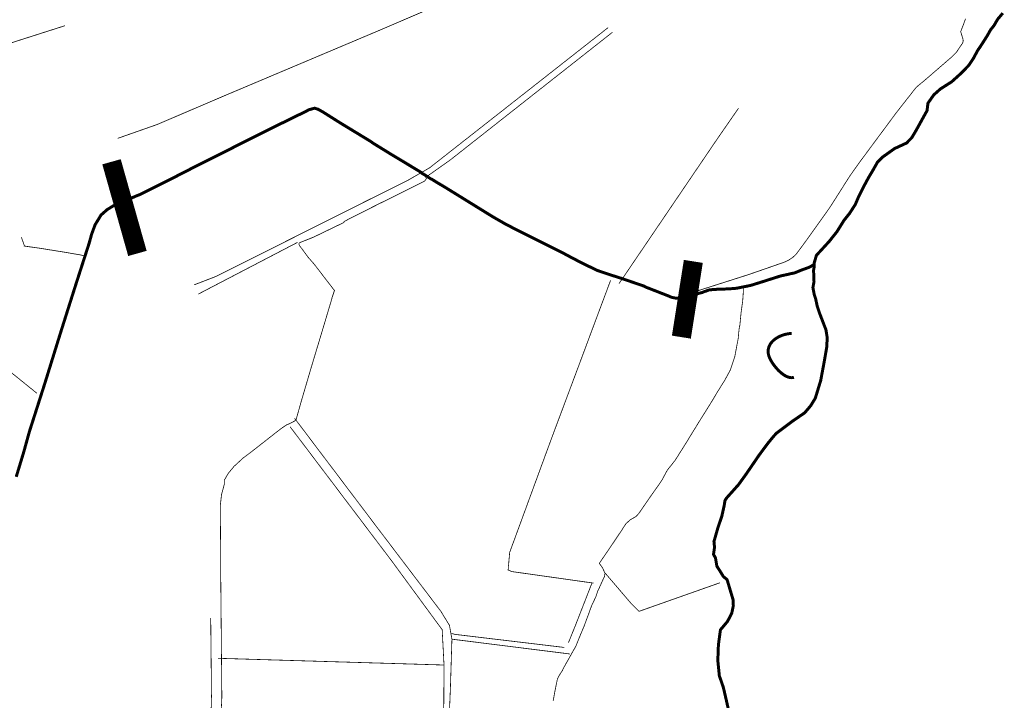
# Model space of a CAD drawing. Header units: metres. Extents: x 149734 to 159069, y 372625 to 380601.
# Tile 28 of 30: x 156509 to 157795, y 378364 to 379253. Entities that reach past the tile are written whole.
import ezdxf

# ---------------------------------------------------------------- set-up
doc = ezdxf.new("R2010")
doc.units = ezdxf.units.M
doc.header["$MEASUREMENT"] = 0
doc.layers.add('Beeklopen', color=7, linetype='Continuous', true_color=0x5291a5)
doc.layers.add('waterlopen', color=7, linetype='Continuous', true_color=0x5291a5)
doc.layers.add('Stuwen', color=3, linetype='Continuous')

msp = doc.modelspace()

# ---------------------------------------------------------------- linework, layer by layer
at = {"layer": 'Beeklopen', "const_width": 3.9}
for points in [[(157546.6966306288, 378932.9558817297), (157546.7310779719, 378933.2142367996), (157546.782748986, 378935.2638537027), (157547.3855774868, 378937.2445759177), (157549.6074311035, 378944.8918860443), (157551.46758762, 378946.9242792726), (157556.4624523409, 378952.3497357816), (157556.5485706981, 378952.453077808), (157558.8909900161, 378955.0194048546), (157561.5951064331, 378957.9646526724), (157564.0580914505, 378960.6343217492), (157566.2110503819, 378962.9595173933), (157576.4246875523, 378975.8255999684), (157577.9231469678, 378978.2196903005), (157585.6393517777, 378990.6035100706), (157587.5856266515, 378993.0664950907), (157587.5856266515, 378993.0664950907), (157593.0627541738, 378999.9215163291), (157600.4000382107, 379011.2891394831), (157603.3108386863, 379018.1269370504), (157604.550943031, 379021.037737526), (157610.2864256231, 379032.6637157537), (157618.0715251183, 379047.1143761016), (157622.7219164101, 379054.7789098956), (157629.5597139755, 379066.8871509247), (157632.2466067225, 379069.5223726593), (157636.1391564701, 379073.3288040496), (157638.447128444, 379074.9650528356), (157651.7610264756, 379084.4208484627), (157667.4001201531, 379091.6375668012), (157674.3412597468, 379098.7853904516), (157680.1800843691, 379108.7406725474), (157686.8973162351, 379120.8833609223), (157694.1829292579, 379134.0594695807), (157695.2852442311, 379143.6186072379), (157702.8808833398, 379154.4522965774), (157711.4238243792, 379162.1340540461), (157726.4600895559, 379171.7276390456), (157739.2745011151, 379183.3363936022), (157748.644178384, 379193.1194389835), (157754.7930290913, 379202.4029978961), (157760.8040904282, 379213.4950423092), (157762.9914967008, 379216.4230664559), (157772.7573184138, 379231.7004630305), (157777.201025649, 379239.6233519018), (157781.3519304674, 379244.704334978), (157786.4673608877, 379253.4367364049), (157793.0984743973, 379261.2735069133)], [(156504.4578238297, 378655.6547713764), (156514.1203035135, 378687.4324452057), (156521.7331662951, 378714.9042011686), (156531.1372909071, 378744.270560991), (156541.8331908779, 378777.6844836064), (156551.0306314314, 378807.3436458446), (156561.347610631, 378840.5681080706), (156571.5956951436, 378873.0519524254), (156583.4455811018, 378910.3584247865), (156594.2964941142, 378943.9273604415), (156599.7563979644, 378960.8926768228), (156603.0116718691, 378972.6908917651), (156607.662063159, 378985.2813955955), (156608.2304443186, 378986.0909081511), (156615.3093732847, 378997.6652153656), (156618.4957525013, 379000.4382264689), (156623.0428017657, 379004.5030129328), (156631.1379273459, 379009.5151013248), (156645.6747060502, 379016.4390172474), (156649.7739398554, 379017.6102269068), (156650.2562026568, 379017.7652399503), (156655.6472118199, 379020.0387645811), (156661.0037736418, 379022.3639602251), (156665.5163755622, 379024.1379983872), (156691.7652508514, 379037.1246466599), (156718.3413758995, 379050.6280050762), (156744.021870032, 379063.8385610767), (156771.9931124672, 379077.7897349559), (156799.7059998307, 379091.7753561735), (156832.6376596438, 379108.3445281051), (156860.0749682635, 379121.830662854), (156884.429239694, 379133.7494434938), (156885.9793701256, 379134.8517584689), (156889.0796309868, 379135.6957183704), (156894.1261667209, 379137.1252830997), (156898.6559923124, 379135.7818367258), (156898.8454526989, 379135.6612710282), (156905.3560005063, 379131.9926290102), (156927.9190101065, 379117.748652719), (156967.2578756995, 379093.8077494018), (156971.081530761, 379091.1036329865), (156992.3183176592, 379078.0136426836), (157033.4312214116, 379053.228779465), (157033.569010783, 379053.0048717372), (157033.7929185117, 379052.5226089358), (157039.2183750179, 379049.2845587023), (157039.4078354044, 379049.1639930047), (157041.0440841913, 379048.0616780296), (157041.9741624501, 379047.4760732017)], [(157041.9741624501, 379047.4760732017), (157045.8150411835, 379044.875298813), (157047.2618295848, 379044.3758123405), (157054.0651798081, 379040.0871181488), (157064.7783034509, 379033.7315833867), (157086.3940111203, 379020.3832380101), (157107.76858739, 379007.1554583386), (157126.7318496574, 378995.4433617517), (157143.2837979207, 378985.9186714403), (157152.3262254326, 378981.2338328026), (157169.4465548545, 378972.6392207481), (157194.0247340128, 378960.3587430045), (157219.5502151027, 378947.4926604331), (157231.5551141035, 378941.033783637), (157243.3016580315, 378935.0399459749), (157254.7381758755, 378929.4078054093), (157263.1088802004, 378925.343018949), (157270.0500197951, 378922.9317049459), (157279.5058154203, 378919.7797730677), (157294.4904095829, 378915.0088160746), (157296.195553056, 378914.4232112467), (157324.7179529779, 378904.6573895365), (157326.2680834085, 378903.6411929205), (157357.3912577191, 378891.4985045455), (157358.6485857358, 378890.7406630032), (157361.0082287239, 378889.9828214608), (157364.0912659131, 378889.414440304), (157366.433685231, 378888.8805064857), (157368.5694204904, 378888.8116118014), (157370.2917876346, 378888.5877040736), (157373.2542591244, 378888.4499147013), (157378.2835711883, 378889.0527432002), (157378.5419262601, 378889.069966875), (157382.3483576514, 378890.706215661), (157382.8478441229, 378890.9301233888), (157384.0362774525, 378890.9990180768), (157389.4617339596, 378893.2208716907), (157396.2650841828, 378895.3393832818), (157400.7776861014, 378896.5278166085), (157402.1211324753, 378897.2339871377), (157405.1524986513, 378898.112394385), (157408.8728116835, 378899.6280774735), (157414.0571367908, 378900.2136823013), (157415.9861879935, 378900.420366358), (157417.6741077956, 378900.3859190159), (157421.825012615, 378900.816510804), (157426.4237328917, 378900.816510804), (157435.5350550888, 378901.1437605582), (157445.5592318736, 378901.9704967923), (157446.1792840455, 378902.108286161), (157454.0505018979, 378903.7273112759)], [(157435.4489367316, 378348.3672490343), (157432.0214261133, 378363.66186928), (157428.0083106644, 378380.9372117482), (157424.6496947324, 378390.5652440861), (157422.84120923, 378395.7495691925), (157420.8604870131, 378415.5051203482), (157421.6355522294, 378436.3629864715), (157424.2879976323, 378455.8601825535), (157433.0548464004, 378466.2460564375), (157433.4854381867, 378466.7283192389), (157439.0659077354, 378477.6481269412), (157439.289815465, 378478.7504419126), (157440.1337753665, 378482.642991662), (157441.1327483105, 378487.3622776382), (157441.0121826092, 378491.1687090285), (157440.9260642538, 378494.6995616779), (157439.6859599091, 378498.8160191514), (157432.917057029, 378521.4651471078), (157428.1805473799, 378525.3060258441), (157423.4268140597, 378533.0222306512), (157419.6031589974, 378538.9471736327), (157417.811897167, 378549.6947446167), (157417.1057266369, 378550.9692963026), (157415.2455701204, 378554.3451359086), (157416.5717928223, 378563.6286948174), (157415.8139512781, 378571.0865445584), (157416.8818189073, 378574.8929759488), (157420.9466053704, 378589.068057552), (157426.0103647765, 378603.9320860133), (157429.213967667, 378618.2449569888), (157430.1268222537, 378624.2043473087), (157431.8491893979, 378627.4768448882), (157448.02221689, 378645.5789235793), (157458.1669593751, 378659.7023341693), (157474.8222496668, 378684.0738292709), (157486.4998989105, 378699.7645939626), (157493.3376964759, 378708.1180746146), (157497.1957988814, 378712.40676881), (157517.7264152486, 378727.8736257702), (157534.3644818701, 378739.3101436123), (157542.1323576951, 378748.4559131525), (157548.1606427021, 378758.3078532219), (157555.2223479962, 378781.3359019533), (157559.872739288, 378806.3102255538), (157562.7318687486, 378822.7588317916), (157563.1796842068, 378825.4285008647), (157563.7136180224, 378837.4506235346), (157562.1118165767, 378847.6125896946), (157558.0125827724, 378858.2223713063), (157557.9092407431, 378858.5323973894), (157556.4624523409, 378862.2871577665), (157556.3591103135, 378862.5799601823), (157553.8961252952, 378868.9527186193), (157552.6043499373, 378872.845268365), (157550.7441934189, 378878.3568432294), (157548.5912344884, 378888.2776779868), (157546.7310779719, 378893.9614895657), (157545.0603818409, 378902.8144566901), (157546.5071702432, 378910.6856745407), (157545.9043417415, 378925.343018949), (157546.3866045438, 378928.2365957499), (157546.5932886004, 378929.338910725), (157546.6966306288, 378932.9558817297)], [(157454.0505018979, 378903.7273112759), (157454.7566724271, 378903.865100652), (157459.8376555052, 378904.8468499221), (157464.4191521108, 378905.8630465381), (157476.8890902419, 378909.7383726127), (157496.4896283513, 378915.9905653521), (157503.0518471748, 378918.0574059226), (157513.6271814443, 378920.3481542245), (157515.6595746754, 378920.933759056), (157520.8783471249, 378921.8982846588), (157529.6279722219, 378925.4808083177), (157540.3583195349, 378929.4078054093), (157546.6966306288, 378932.9558817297)], [(157517.3647181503, 378842.9449747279), (157517.1756573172, 378842.9360191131), (157516.9863257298, 378842.9261077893), (157516.7967333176, 378842.9152422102), (157516.6068900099, 378842.9034238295), (157516.4168057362, 378842.8906541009), (157516.2264904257, 378842.8769344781), (157516.0359540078, 378842.8622664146), (157515.8452064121, 378842.8466513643), (157515.6542575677, 378842.8300907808), (157515.4631174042, 378842.8125861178), (157515.2717958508, 378842.7941388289), (157515.080302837, 378842.7747503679), (157514.8886482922, 378842.7544221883), (157514.6968421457, 378842.733155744), (157514.5048943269, 378842.7109524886), (157514.3128147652, 378842.6878138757), (157514.1206133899, 378842.6637413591), (157513.9283001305, 378842.6387363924), (157513.7358849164, 378842.6128004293), (157513.5433776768, 378842.5859349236), (157513.3507883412, 378842.5581413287), (157513.158126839, 378842.5294210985), (157512.9654030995, 378842.4997756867), (157512.7726270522, 378842.4692065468), (157512.5798086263, 378842.4377151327), (157512.3869577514, 378842.4053028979), (157512.1940843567, 378842.3719712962), (157512.0011983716, 378842.3377217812), (157511.8083097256, 378842.3025558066), (157511.615428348, 378842.2664748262), (157511.4225641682, 378842.2294802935), (157511.2297271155, 378842.1915736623), (157511.0369271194, 378842.1527563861), (157510.8441741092, 378842.1130299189), (157510.6514780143, 378842.0723957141), (157510.4588487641, 378842.0308552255), (157510.2662962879, 378841.9884099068), (157510.0738305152, 378841.9450612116), (157509.8814613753, 378841.9008105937), (157509.6891987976, 378841.8556595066), (157509.4970527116, 378841.8096094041), (157509.3050330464, 378841.76266174), (157509.1131497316, 378841.7148179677), (157508.9214126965, 378841.6660795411), (157508.7298318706, 378841.6164479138), (157508.5384171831, 378841.5659245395), (157508.3471785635, 378841.5145108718), (157508.1561259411, 378841.4622083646), (157507.9652692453, 378841.4090184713), (157507.7746184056, 378841.3549426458), (157507.5841833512, 378841.2999823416), (157507.3939740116, 378841.2441390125), (157507.2040003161, 378841.1874141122), (157507.0142721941, 378841.1298090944), (157506.8247995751, 378841.0713254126), (157506.6355923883, 378841.0119645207), (157506.4466605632, 378840.9517278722), (157506.2580140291, 378840.8906169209), (157506.0696627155, 378840.8286331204), (157505.8816165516, 378840.7657779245), (157505.6938854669, 378840.7020527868), (157505.5064793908, 378840.6374591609), (157505.3194082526, 378840.5719985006), (157505.1326819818, 378840.5056722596), (157504.9463105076, 378840.4384818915), (157504.7603037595, 378840.37042885), (157504.5746716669, 378840.3015145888), (157504.3894241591, 378840.2317405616), (157504.2045711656, 378840.161108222), (157504.0201226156, 378840.0896190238), (157503.8360884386, 378840.0172744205), (157503.6524785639, 378839.944075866), (157503.4693029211, 378839.8700248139), (157503.2865714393, 378839.7951227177), (157503.104294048, 378839.7193710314), (157502.9224806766, 378839.6427712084), (157502.7411412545, 378839.5653247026), (157502.5602857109, 378839.4870329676), (157502.3799239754, 378839.407897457), (157502.2000659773, 378839.3279196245), (157502.020721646, 378839.2471009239), (157501.8419009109, 378839.1654428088), (157501.6636137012, 378839.0829467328), (157501.4858699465, 378838.9996141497), (157501.3086795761, 378838.9154465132), (157501.1320525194, 378838.8304452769), (157500.9559987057, 378838.7446118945), (157500.7805280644, 378838.6579478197), (157500.605650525, 378838.5704545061), (157500.4313760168, 378838.4821334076), (157500.2577144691, 378838.3929859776), (157500.0846758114, 378838.30301367), (157499.912269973, 378838.2122179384), (157499.7405068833, 378838.1206002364), (157499.5693964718, 378838.0281620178), (157499.3989486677, 378837.9349047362), (157499.2291734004, 378837.8408298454), (157499.0600805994, 378837.7459387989), (157498.891680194, 378837.6502330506), (157498.7239821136, 378837.553714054), (157498.5569962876, 378837.4563832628), (157498.3907326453, 378837.3582421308), (157498.2252011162, 378837.2592921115), (157498.0604116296, 378837.1595346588), (157497.8963741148, 378837.0589712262), (157497.7330985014, 378836.9576032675), (157497.5705947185, 378836.8554322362), (157497.4088726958, 378836.7524595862), (157497.2479423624, 378836.6486867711), (157497.0878136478, 378836.5441152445), (157496.9284964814, 378836.4387464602), (157496.7700007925, 378836.3325818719), (157496.6123365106, 378836.2256229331), (157496.455513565, 378836.1178710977), (157496.2995418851, 378836.0093278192), (157496.1444314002, 378835.8999945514), (157495.9901920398, 378835.7898727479), (157495.8368337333, 378835.6789638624), (157495.6843664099, 378835.5672693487), (157495.5327999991, 378835.4547906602), (157495.3821444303, 378835.3415292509), (157495.2324096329, 378835.2274865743), (157495.0836055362, 378835.1126640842), (157494.9357420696, 378834.9970632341), (157494.7888291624, 378834.8806854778), (157494.6428767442, 378834.763532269), (157494.4978947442, 378834.6456050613), (157494.3538930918, 378834.5269053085), (157494.2108817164, 378834.4074344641), (157494.0688705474, 378834.287193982), (157493.9278695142, 378834.1661853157), (157493.7878885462, 378834.044409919), (157493.6489375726, 378833.9218692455), (157493.511026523, 378833.7985647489), (157493.3741653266, 378833.6744978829), (157493.238363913, 378833.5496701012), (157493.1036322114, 378833.4240828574), (157492.9699801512, 378833.2977376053), (157492.8374176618, 378833.1706357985), (157492.7059546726, 378833.0427788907), (157492.5756011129, 378832.9141683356), (157492.4463669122, 378832.7848055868), (157492.3182619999, 378832.654692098), (157492.1912963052, 378832.523829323), (157492.0654797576, 378832.3922187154), (157491.9408222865, 378832.2598617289), (157491.8173338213, 378832.1267598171), (157491.6950242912, 378831.9929144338), (157491.5739036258, 378831.8583270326), (157491.4539817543, 378831.7229990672), (157491.3352686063, 378831.5869319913), (157491.2177741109, 378831.4501272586), (157491.1015081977, 378831.3125863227), (157490.986480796, 378831.1743106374), (157490.8727018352, 378831.0353016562), (157490.816283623, 378830.965522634), (157490.7601812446, 378830.895560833), (157490.7043959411, 378830.8254164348), (157490.6489289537, 378830.7550896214), (157490.5937815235, 378830.6845805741), (157490.5389548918, 378830.6138894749), (157490.4844502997, 378830.5430165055), (157490.4302689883, 378830.4719618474), (157490.3764121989, 378830.4007256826), (157490.3228811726, 378830.3293081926), (157490.2696771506, 378830.2577095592), (157490.2168013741, 378830.185929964), (157490.1642550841, 378830.1139695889), (157490.1120395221, 378830.0418286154), (157490.0601559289, 378829.9695072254), (157490.008605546, 378829.8970056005), (157489.9573896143, 378829.8243239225), (157489.9065093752, 378829.7514623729), (157489.8559660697, 378829.6784211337), (157489.8057609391, 378829.6052003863), (157489.7558952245, 378829.5318003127), (157489.7063701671, 378829.4582210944), (157489.657187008, 378829.3844629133), (157489.6083469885, 378829.310525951), (157489.5598513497, 378829.2364103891), (157489.5117013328, 378829.1621164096), (157489.4638981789, 378829.0876441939), (157489.4164431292, 378829.0129939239), (157489.3693374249, 378828.9381657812), (157489.3225823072, 378828.8631599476), (157489.2761790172, 378828.7879766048), (157489.2301287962, 378828.7126159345), (157489.1844328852, 378828.6370781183), (157489.1390925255, 378828.5613633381), (157489.0941089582, 378828.4854717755), (157489.0494834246, 378828.4094036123), (157489.0052171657, 378828.33315903), (157488.9613114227, 378828.2567382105), (157488.9177674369, 378828.1801413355), (157488.8745864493, 378828.1033685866), (157488.8317697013, 378828.0264201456), (157488.7893184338, 378827.9492961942), (157488.7472338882, 378827.871996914), (157488.7055173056, 378827.794522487), (157488.6641699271, 378827.7168730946), (157488.6231929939, 378827.6390489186), (157488.5825877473, 378827.5610501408), (157488.5423554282, 378827.4828769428), (157488.5024972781, 378827.4045295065), (157488.463014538, 378827.3260080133), (157488.423908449, 378827.2473126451), (157488.3851802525, 378827.1684435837), (157488.3468311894, 378827.0894010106), (157488.3088625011, 378827.0101851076), (157488.2712754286, 378826.9307960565), (157488.2340712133, 378826.8512340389), (157488.1972510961, 378826.7714992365), (157488.1608163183, 378826.691591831), (157488.1247681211, 378826.6115120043), (157488.0891077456, 378826.5312599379), (157488.0538364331, 378826.4508358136), (157488.0189554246, 378826.3702398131), (157487.9844659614, 378826.289472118), (157487.9503692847, 378826.2085329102), (157487.9166666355, 378826.1274223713), (157487.8833592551, 378826.0461406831), (157487.8504483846, 378825.9646880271), (157487.8179352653, 378825.8830645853), (157487.7858211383, 378825.8012705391), (157487.7541072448, 378825.7193060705), (157487.7227948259, 378825.637171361), (157487.6918851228, 378825.5548665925), (157487.6613793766, 378825.4723919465), (157487.6312788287, 378825.3897476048), (157487.60158472, 378825.3069337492), (157487.5722982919, 378825.2239505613), (157487.5434207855, 378825.1407982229), (157487.5149534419, 378825.0574769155), (157487.4868975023, 378824.9739868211), (157487.4592542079, 378824.8903281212), (157487.4320247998, 378824.8065009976), (157487.4052105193, 378824.722505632), (157487.3788126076, 378824.6383422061), (157487.3528323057, 378824.5540109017), (157487.3272708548, 378824.4695119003), (157487.3021294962, 378824.3848453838), (157487.277409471, 378824.3000115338), (157487.2531120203, 378824.215010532), (157487.2292383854, 378824.1298425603), (157487.2057898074, 378824.0445078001), (157487.1827675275, 378823.9590064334), (157487.1601727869, 378823.8733386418), (157487.1380068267, 378823.787504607), (157487.116270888, 378823.7015045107), (157487.0949662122, 378823.6153385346), (157487.0740940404, 378823.5290068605), (157487.0536556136, 378823.44250967), (157487.0336521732, 378823.3558471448), (157487.0140849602, 378823.2690194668), (157486.9949552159, 378823.1820268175), (157486.9762641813, 378823.0948693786), (157486.9580130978, 378823.007547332), (157486.9402032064, 378822.9200608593), (157486.9228357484, 378822.8324101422), (157486.9059119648, 378822.7445953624), (157486.889433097, 378822.6566167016), (157486.873400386, 378822.5684743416), (157486.857815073, 378822.4801684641), (157486.8426783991, 378822.3916992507), (157486.8279916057, 378822.3030668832), (157486.8137559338, 378822.2142715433), (157486.7999726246, 378822.1253134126), (157486.7866429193, 378822.036192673), (157486.7737680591, 378821.9469095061), (157486.7613492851, 378821.8574640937), (157486.7493878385, 378821.7678566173), (157486.7378849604, 378821.6780872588), (157486.7268418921, 378821.5881561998), (157486.7162598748, 378821.4980636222), (157486.7061401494, 378821.4078097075), (157486.6964839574, 378821.3173946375), (157486.6872925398, 378821.2268185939), (157486.6785671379, 378821.1360817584), (157486.6703089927, 378821.0451843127), (157486.6625193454, 378820.9541264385), (157486.6551994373, 378820.8629083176), (157486.6483505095, 378820.7715301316), (157486.6419738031, 378820.6799920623), (157486.6360705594, 378820.5882942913), (157486.6306420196, 378820.4964370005), (157486.6256894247, 378820.4044203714), (157486.6212140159, 378820.3122445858), (157486.6172170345, 378820.2199098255), (157486.6136997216, 378820.127416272), (157486.6106633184, 378820.0347641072), (157486.608109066, 378819.9419535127), (157486.6060382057, 378819.8489846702), (157486.6044519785, 378819.7558577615), (157486.6033516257, 378819.6625729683), (157486.6027383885, 378819.5691304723), (157486.602613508, 378819.4755304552), (157486.6029782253, 378819.3817730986), (157486.6038337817, 378819.2878585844), (157486.6051814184, 378819.1937870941), (157486.6070223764, 378819.0995588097), (157486.609357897, 378819.0051739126), (157486.6121892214, 378818.9106325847), (157486.6155175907, 378818.8159350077), (157486.6193442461, 378818.7210813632), (157486.6236704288, 378818.626071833), (157486.6284973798, 378818.5309065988), (157486.6338263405, 378818.4355858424), (157486.639658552, 378818.3401097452), (157486.6459952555, 378818.2444784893), (157486.652837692, 378818.1486922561), (157486.6601871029, 378818.0527512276), (157486.6680447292, 378817.9566555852), (157486.6764118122, 378817.8604055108), (157486.685289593, 378817.7640011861), (157486.6946793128, 378817.6674427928), (157486.7045822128, 378817.5707305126), (157486.7149995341, 378817.4738645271), (157486.7259325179, 378817.3768450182), (157486.7373824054, 378817.2796721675), (157486.7493504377, 378817.1823461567), (157486.761837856, 378817.0848671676), (157486.7748459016, 378816.9872353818), (157486.7883758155, 378816.889450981), (157486.802428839, 378816.7915141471), (157486.8170062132, 378816.6934250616), (157486.8321091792, 378816.5951839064), (157486.8477389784, 378816.496790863), (157486.8638968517, 378816.3982461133), (157486.8805840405, 378816.2995498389), (157486.8978017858, 378816.2007022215), (157486.9155513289, 378816.1017034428), (157486.9338339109, 378816.0025536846), (157486.952650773, 378815.9032531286), (157486.9720031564, 378815.8038019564), (157486.9918923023, 378815.7042003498), (157487.0123194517, 378815.6044484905), (157487.0332858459, 378815.5045465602), (157487.0547927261, 378815.4044947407), (157487.0768413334, 378815.3042932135), (157487.099432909, 378815.2039421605), (157487.1225686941, 378815.1034417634), (157487.1462499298, 378815.0027922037), (157487.1704778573, 378814.9019936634), (157487.1952537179, 378814.801046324), (157487.2205787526, 378814.6999503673), (157487.2464542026, 378814.598705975), (157487.2728813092, 378814.4973133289), (157487.2998613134, 378814.3957726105), (157487.3273954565, 378814.2940840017), (157487.3554849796, 378814.1922476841), (157487.384131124, 378814.0902638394), (157487.4133351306, 378813.9881326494), (157487.4430982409, 378813.8858542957), (157487.4734216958, 378813.7834289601), (157487.5043067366, 378813.6808568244), (157487.5357546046, 378813.5781380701), (157487.5677665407, 378813.475272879), (157487.5876056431, 378813.412383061), (157487.6077635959, 378813.3492590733), (157487.6282395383, 378813.2859024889), (157487.6490326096, 378813.2223148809), (157487.6701419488, 378813.1584978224), (157487.6915666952, 378813.0944528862), (157487.713305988, 378813.0301816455), (157487.7353589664, 378812.9656856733), (157487.7577247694, 378812.9009665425), (157487.7804025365, 378812.8360258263), (157487.8033914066, 378812.7708650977), (157487.826690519, 378812.7054859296), (157487.850299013, 378812.6398898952), (157487.8742160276, 378812.5740785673), (157487.898440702, 378812.5080535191), (157487.9229721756, 378812.4418163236), (157487.9478095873, 378812.3753685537), (157487.9729520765, 378812.3087117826), (157487.9983987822, 378812.2418475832), (157488.0241488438, 378812.1747775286), (157488.0765555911, 378812.0400261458), (157488.1301654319, 378811.9044702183), (157488.1849714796, 378811.7681223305), (157488.2409668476, 378811.6309950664), (157488.2981446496, 378811.4931010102), (157488.356497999, 378811.3544527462), (157488.4160200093, 378811.2150628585), (157488.4767037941, 378811.0749439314), (157488.5385424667, 378810.934108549), (157488.6015291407, 378810.7925692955), (157488.6656569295, 378810.6503387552), (157488.7309189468, 378810.5074295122), (157488.7973083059, 378810.3638541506), (157488.8648181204, 378810.2196252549), (157488.9334415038, 378810.074755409), (157489.0031715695, 378809.9292571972), (157489.074001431, 378809.7831432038), (157489.1459242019, 378809.6364260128), (157489.2189329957, 378809.4891182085), (157489.2930209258, 378809.3412323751), (157489.3681811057, 378809.1927810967), (157489.4444066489, 378809.0437769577), (157489.521690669, 378808.8942325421), (157489.6000262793, 378808.7441604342), (157489.6794065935, 378808.5935732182), (157489.759824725, 378808.4424834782), (157489.8412737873, 378808.2909037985), (157489.9237468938, 378808.1388467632), (157490.0072371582, 378807.9863249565), (157490.0917376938, 378807.8333509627), (157490.1772416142, 378807.679937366), (157490.2637420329, 378807.5260967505), (157490.3512320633, 378807.3718417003), (157490.439704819, 378807.2171847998), (157490.5291534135, 378807.0621386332), (157490.6195709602, 378806.9067157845), (157490.7109505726, 378806.750928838), (157490.8032853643, 378806.594790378), (157490.8965684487, 378806.4383129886), (157490.9907929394, 378806.2815092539), (157491.0859519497, 378806.1243917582), (157491.1820385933, 378805.9669730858), (157491.2790459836, 378805.8092658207), (157491.3769672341, 378805.6512825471), (157491.4757954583, 378805.4930358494), (157491.5755237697, 378805.3345383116), (157491.6761452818, 378805.175802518), (157491.777653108, 378805.0168410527), (157491.880040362, 378804.8576665), (157491.9833001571, 378804.698291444), (157492.0874256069, 378804.5387284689), (157492.1924098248, 378804.3789901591), (157492.2982459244, 378804.2190890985), (157492.4049270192, 378804.0590378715), (157492.5124462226, 378803.8988490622), (157492.6207966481, 378803.7385352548), (157492.7299714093, 378803.5781090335), (157492.8399636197, 378803.4175829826), (157492.9507663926, 378803.2569696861), (157493.0623728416, 378803.0962817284), (157493.1747760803, 378802.9355316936), (157493.2879692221, 378802.7747321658), (157493.4019453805, 378802.6138957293), (157493.516697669, 378802.4530349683), (157493.632219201, 378802.292162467), (157493.7485030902, 378802.1312908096), (157493.86554245, 378801.9704325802), (157493.9833303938, 378801.8096003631), (157494.1018600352, 378801.6488067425), (157494.2211244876, 378801.4880643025), (157494.3411168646, 378801.3273856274), (157494.4618302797, 378801.1667833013), (157494.5832578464, 378801.0062699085), (157494.705392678, 378800.8458580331), (157494.8282278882, 378800.6855602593), (157494.9517565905, 378800.5253891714), (157495.0759718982, 378800.3653573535), (157495.200866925, 378800.2054773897), (157495.3264347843, 378800.0457618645), (157495.4526685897, 378799.8862233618), (157495.5795614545, 378799.7268744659), (157495.7071064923, 378799.5677277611), (157495.8352968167, 378799.4087958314), (157495.964125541, 378799.2500912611), (157496.0935857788, 378799.0916266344), (157496.2236706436, 378798.9334145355), (157496.3543732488, 378798.7754675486), (157496.4856867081, 378798.6177982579), (157496.6176041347, 378798.4604192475), (157496.7501186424, 378798.3033431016), (157496.8832233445, 378798.1465824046), (157497.0169113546, 378797.9901497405), (157497.151175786, 378797.8340576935), (157497.2860097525, 378797.6783188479), (157497.4214063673, 378797.5229457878), (157497.5573587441, 378797.3679510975), (157497.6938599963, 378797.2133473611), (157497.8309032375, 378797.0591471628), (157497.968481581, 378796.9053630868), (157498.1065881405, 378796.7520077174), (157498.2452160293, 378796.5990936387), (157498.384358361, 378796.4466334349), (157498.5240082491, 378796.2946396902), (157498.6641588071, 378796.1431249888), (157498.8048031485, 378795.9921019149), (157498.9459343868, 378795.8415830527), (157499.0875456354, 378795.6915809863), (157499.2296300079, 378795.5421083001), (157499.3721806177, 378795.3931775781), (157499.5151905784, 378795.2448014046), (157499.6586530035, 378795.0969923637), (157499.8025610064, 378794.9497630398), (157499.9469077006, 378794.8031260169), (157500.0916861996, 378794.6570938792), (157500.236889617, 378794.511679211), (157500.3825110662, 378794.3668945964), (157500.5285436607, 378794.2227526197), (157500.674980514, 378794.079265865), (157500.8218147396, 378793.9364469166), (157500.969039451, 378793.7943083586), (157501.1166477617, 378793.6528627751), (157501.2646327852, 378793.5121227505), (157501.412987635, 378793.372100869), (157501.5617054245, 378793.2328097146), (157501.7107792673, 378793.0942618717), (157501.8602022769, 378792.9564699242), (157502.0099675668, 378792.8194464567), (157502.1600682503, 378792.6832040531), (157502.3104974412, 378792.5477552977), (157502.4612482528, 378792.4131127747), (157502.6123137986, 378792.2792890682), (157502.7636871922, 378792.1462967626), (157502.9153615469, 378792.0141484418), (157503.0673299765, 378791.8828566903), (157503.2195855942, 378791.7524340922), (157503.3721215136, 378791.6228932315), (157503.5249308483, 378791.4942466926), (157503.6780067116, 378791.3665070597), (157503.8313422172, 378791.2396869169), (157503.9849304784, 378791.1137988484), (157504.1387646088, 378790.9888554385), (157504.2928377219, 378790.8648692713), (157504.4471429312, 378790.741852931), (157504.6016733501, 378790.6198190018), (157504.7564220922, 378790.498780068), (157504.9113822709, 378790.3787487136), (157505.0665469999, 378790.259737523), (157505.2219093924, 378790.1417590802), (157505.3774625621, 378790.0248259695), (157505.5331996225, 378789.9089507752), (157505.6891136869, 378789.7941460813), (157505.845197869, 378789.6804244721), (157506.0014452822, 378789.5677985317), (157506.1578490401, 378789.4562808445), (157506.314402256, 378789.3458839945), (157506.4710980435, 378789.2366205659), (157506.6279295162, 378789.1285031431), (157506.7848897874, 378789.02154431), (157506.9419719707, 378788.9157566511), (157507.0991691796, 378788.8111527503), (157507.2564745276, 378788.707745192), (157507.4138811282, 378788.6055465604), (157507.5713820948, 378788.5045694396), (157507.7289705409, 378788.4048264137), (157507.8866395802, 378788.3063300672), (157508.044382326, 378788.209092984), (157508.2021918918, 378788.1131277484), (157508.3600613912, 378788.0184469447), (157508.5179839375, 378787.9250631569), (157508.6759526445, 378787.8329889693), (157508.8339606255, 378787.7422369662), (157508.9920009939, 378787.6528197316), (157509.1500668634, 378787.5647498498), (157509.3081513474, 378787.478039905), (157509.4662475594, 378787.3927024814), (157509.6243486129, 378787.3087501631), (157509.7824476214, 378787.2261955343), (157509.9405376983, 378787.1450511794), (157510.0986119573, 378787.0653296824), (157510.2566635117, 378786.9870436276), (157510.4146854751, 378786.9102055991), (157510.4936832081, 378786.8723335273), (157510.572670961, 378786.8348281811), (157510.6516478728, 378786.7976911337), (157510.7306130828, 378786.7609239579), (157510.8095657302, 378786.7245282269), (157510.8885049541, 378786.6885055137), (157510.9674298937, 378786.6528573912), (157511.0463396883, 378786.6175854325), (157511.125233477, 378786.5826912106), (157511.2041103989, 378786.5481762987), (157511.2829695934, 378786.5140422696), (157511.3618101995, 378786.4802906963), (157511.4406313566, 378786.4469231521), (157511.5194322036, 378786.4139412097), (157511.5982118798, 378786.3813464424), (157511.6769695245, 378786.3491404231), (157511.7557042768, 378786.3173247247), (157511.8344152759, 378786.2859009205), (157511.913101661, 378786.2548705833), (157511.9917625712, 378786.2242352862), (157512.0703971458, 378786.1939966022), (157512.1490045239, 378786.1641561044), (157512.2275838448, 378786.1347153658), (157512.3061342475, 378786.1056759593), (157512.3846548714, 378786.0770394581), (157512.4631448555, 378786.0488074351), (157512.5416033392, 378786.0209814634), (157512.6200294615, 378785.9935631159), (157512.6984223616, 378785.9665539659), (157512.7767811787, 378785.9399555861), (157512.8551050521, 378785.9137695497), (157512.9333931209, 378785.8879974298), (157513.0116445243, 378785.8626407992), (157513.0898584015, 378785.8377012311), (157513.1680338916, 378785.8131802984), (157513.2461701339, 378785.7890795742), (157513.3242662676, 378785.7654006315), (157513.4023214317, 378785.7421450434), (157513.4803347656, 378785.7193143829), (157513.5583054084, 378785.6969102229), (157513.6362324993, 378785.6749341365), (157513.7141151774, 378785.6533876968), (157513.791952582, 378785.6322724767), (157513.8697438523, 378785.6115900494), (157513.9474881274, 378785.5913419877), (157514.0251845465, 378785.5715298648), (157514.1028322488, 378785.5521552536), (157514.1804303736, 378785.5332197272), (157514.2579780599, 378785.5147248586), (157514.3354744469, 378785.4966722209), (157514.412918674, 378785.479063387), (157514.4903098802, 378785.46189993), (157514.5676472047, 378785.4451834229), (157514.6449297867, 378785.4289154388), (157514.7221567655, 378785.4130975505), (157514.7993272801, 378785.3977313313), (157514.8764404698, 378785.3828183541), (157514.9534954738, 378785.3683601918), (157515.0304914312, 378785.3543584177), (157515.1074274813, 378785.3408146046), (157515.1843027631, 378785.3277303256), (157515.261116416, 378785.3151071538), (157515.3378675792, 378785.3029466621), (157515.4145553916, 378785.2912504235), (157515.4911789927, 378785.2800200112), (157515.5677375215, 378785.2692569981), (157515.6442301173, 378785.2589629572), (157515.7206559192, 378785.2491394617), (157515.7970140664, 378785.2397880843), (157515.8733036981, 378785.2309103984), (157515.9495239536, 378785.2225079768), (157516.0256739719, 378785.2145823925), (157516.1017528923, 378785.2071352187), (157516.1777598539, 378785.2001680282), (157516.2536939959, 378785.1936823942), (157516.3295544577, 378785.1876798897), (157516.4053403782, 378785.1821620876), (157516.4810508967, 378785.1771305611), (157516.5566851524, 378785.1725868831), (157516.6322422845, 378785.1685326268), (157516.7077214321, 378785.1649693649), (157516.7831217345, 378785.1618986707), (157516.8584423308, 378785.1593221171), (157516.9336823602, 378785.1572412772), (157517.008840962, 378785.155657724), (157517.0839172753, 378785.1545730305), (157517.1589104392, 378785.1539887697), (157517.233819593, 378785.1539065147), (157517.3086438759, 378785.1543278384), (157517.383382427, 378785.155254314), (157517.4580343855, 378785.1566875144), (157517.5325988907, 378785.1586290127), (157517.6070750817, 378785.1610803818), (157517.6814620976, 378785.1640431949), (157517.7557590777, 378785.1675190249), (157517.8299651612, 378785.1715094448), (157517.9040794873, 378785.1760160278), (157517.9781011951, 378785.1810403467), (157518.0520294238, 378785.1865839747), (157518.1258633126, 378785.1926484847), (157518.1996020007, 378785.1992354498), (157518.2732446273, 378785.206346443), (157518.3467903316, 378785.2139830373), (157518.4202382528, 378785.2221468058), (157518.49358753, 378785.2308393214), (157518.5668373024, 378785.2400621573), (157518.6399867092, 378785.2498168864), (157518.7130348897, 378785.2601050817), (157518.7859809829, 378785.2709283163), (157518.8588241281, 378785.2822881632), (157518.9315634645, 378785.2941861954), (157519.0041981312, 378785.306623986), (157519.0767272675, 378785.3196031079), (157519.1491500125, 378785.3331251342), (157519.2214655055, 378785.347191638), (157519.2936728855, 378785.3618041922), (157519.3657712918, 378785.3769643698), (157519.4377598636, 378785.392673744), (157519.50963774, 378785.4089338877), (157519.5814040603, 378785.4257463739), (157519.6530579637, 378785.4431127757), (157519.7245985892, 378785.461034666), (157519.7960250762, 378785.479513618), (157519.8673365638, 378785.4985512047), (157519.9385321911, 378785.518148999), (157520.0096110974, 378785.5383085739), (157520.0805724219, 378785.5590315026), (157520.1514153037, 378785.5803193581), (157520.2221388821, 378785.6021737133), (157520.2927422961, 378785.6245961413)]]:
    msp.add_lwpolyline(points, dxfattribs=at)
at = {"layer": 'Stuwen', "const_width": 24.99736242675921}
for points in [[(156662.7778118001, 378947.423765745), (156628.9332974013, 379067.1282823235)], [(157373.2542591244, 378838.1223467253), (157388.8589054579, 378937.02066819)]]:
    msp.add_lwpolyline(points, dxfattribs=at)
at = {"layer": 'waterlopen', "const_width": 1}
for points in [[(157516.6413239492, 379410.4132779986), (157512.1631693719, 379423.1760185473), (157502.0873215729, 379451.8189841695), (157500.9333355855, 379455.1776001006), (157488.7734235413, 379450.9405769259), (157393.7159808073, 379417.9227987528), (157351.9313538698, 379403.4204673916), (157321.7554814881, 379391.6566997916), (157232.1923899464, 379356.7443177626), (157231.7617981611, 379356.5376337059), (157207.1836190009, 379346.3067728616), (157150.6555293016, 379331.993901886), (157125.9912317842, 379320.7985154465), (157060.5412802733, 379273.8295634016), (157031.898314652, 379261.549085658), (156981.9841147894, 379240.1400620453), (156776.1095699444, 379153.2466395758), (156688.630542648, 379115.8540488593), (156636.9939756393, 379097.7002991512)], [(157377.801308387, 378893.3414373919), (157378.1630054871, 378893.3931084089), (157407.3226812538, 378902.6766673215), (157407.3226812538, 378902.6766673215), (157411.2496783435, 378903.9512190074), (157414.1432551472, 378904.8468499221), (157419.3103565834, 378906.5175460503), (157424.839155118, 378908.2571368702), (157460.4921550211, 378919.6075363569), (157507.3922123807, 378935.8839058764), (157513.196589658, 378938.5191276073), (157513.3516027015, 378938.6052459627), (157518.587598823, 378942.1360986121), (157523.3413321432, 378946.5798058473), (157528.7323413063, 378953.9170898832), (157536.8274668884, 378964.9230159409), (157536.9308089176, 378965.0780289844), (157562.4562900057, 379000.7999235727), (157564.7642619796, 379004.0724211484), (157567.1066812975, 379007.3449187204), (157593.3555565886, 379048.6645065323), (157593.458898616, 379048.8367432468), (157606.7555729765, 379067.5072030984), (157652.2260656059, 379128.8579208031), (157652.2260656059, 379128.8579208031), (157653.8623143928, 379131.0625507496), (157653.913985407, 379131.1142217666), (157679.3705718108, 379163.5980661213), (157682.7291877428, 379166.6983269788), (157685.0888307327, 379168.6273781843), (157686.3289350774, 379169.6435747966), (157686.9834345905, 379170.1775086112), (157689.9459060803, 379172.571598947), (157693.1322852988, 379175.3101627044), (157713.404546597, 379192.8438602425), (157725.5644586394, 379203.3330761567), (157725.6161296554, 379203.3675234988), (157730.9554678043, 379208.5346249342), (157732.2816905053, 379209.8264002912), (157737.9999494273, 379218.4382360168), (157738.241080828, 379218.7654857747), (157739.3433958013, 379220.4017345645), (157740.6868421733, 379222.2446674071), (157741.3930127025, 379225.1726915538), (157741.255223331, 379225.9477567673), (157740.945197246, 379227.7217949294), (157738.0688441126, 379237.1431432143), (157739.6706455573, 379241.2423770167), (157740.8074078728, 379244.1359538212), (157744.3899315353, 379253.8501045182)], [(156568.1509608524, 379244.8765716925), (156317.7015542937, 379164.8726178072), (156282.9958563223, 379151.71373282), (156282.7375012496, 379151.6448381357), (156259.7611235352, 379142.946884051), (156259.3133080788, 379142.7401999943), (156231.2903946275, 379132.1304183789), (156202.6474290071, 379121.8651101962), (156201.596785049, 379121.6067551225), (156170.7319658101, 379114.0972343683), (156132.0131523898, 379106.6049372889), (156109.5534848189, 379102.1612300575), (156070.1457245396, 379094.4105779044), (156036.335657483, 379087.7794643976), (156028.1371898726, 379084.6964272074), (156019.5770251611, 379081.4756006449), (155999.5631189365, 379078.0308663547)], [(157277.6112115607, 379242.3619156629), (157277.5595405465, 379242.3446919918), (157162.7293229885, 379152.1443246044), (157160.7313770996, 379150.5941941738), (157158.492299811, 379148.8201560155), (157158.4750761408, 379148.8201560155), (157158.0444843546, 379148.4756825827), (157136.9627104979, 379131.9065106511), (157044.316581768, 379059.1881697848), (157033.569010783, 379053.0048717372), (157030.7959996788, 379051.4547413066), (157022.4425190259, 379046.6321133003), (157014.5540775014, 379042.1195113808), (156961.0918013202, 379015.5778336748), (156961.0918013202, 379015.5606100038), (156882.0523730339, 378975.8772709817), (156873.5094319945, 378971.5885767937), (156851.3253431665, 378960.4448613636), (156830.8636214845, 378950.1623295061), (156820.960010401, 378945.2019121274), (156811.8659118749, 378940.6376391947), (156766.2576298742, 378917.7473798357), (156766.20595886, 378917.7129324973), (156736.8912700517, 378906.3797566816)], [(157546.6966306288, 378932.9558817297), (157546.7310779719, 378933.2142367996), (157546.782748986, 378935.2638537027), (157547.3855774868, 378937.2445759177), (157549.6074311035, 378944.8918860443), (157551.46758762, 378946.9242792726), (157556.4624523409, 378952.3497357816), (157556.5485706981, 378952.453077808), (157558.8909900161, 378955.0194048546), (157561.5951064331, 378957.9646526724), (157564.0580914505, 378960.6343217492), (157566.2110503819, 378962.9595173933), (157576.4246875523, 378975.8255999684), (157577.9231469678, 378978.2196903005), (157585.6393517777, 378990.6035100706), (157587.5856266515, 378993.0664950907), (157587.5856266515, 378993.0664950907), (157593.0627541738, 378999.9215163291), (157600.4000382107, 379011.2891394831), (157603.3108386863, 379018.1269370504), (157604.550943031, 379021.037737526), (157610.2864256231, 379032.6637157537), (157618.0715251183, 379047.1143761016), (157622.7219164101, 379054.7789098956), (157629.5597139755, 379066.8871509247), (157632.2466067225, 379069.5223726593), (157636.1391564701, 379073.3288040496), (157638.447128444, 379074.9650528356), (157651.7610264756, 379084.4208484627), (157667.4001201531, 379091.6375668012), (157674.3412597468, 379098.7853904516), (157680.1800843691, 379108.7406725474), (157686.8973162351, 379120.8833609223), (157694.1829292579, 379134.0594695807), (157695.2852442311, 379143.6186072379), (157702.8808833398, 379154.4522965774), (157711.4238243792, 379162.1340540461), (157726.4600895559, 379171.7276390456), (157739.2745011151, 379183.3363936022), (157748.644178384, 379193.1194389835), (157754.7930290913, 379202.4029978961), (157760.8040904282, 379213.4950423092), (157762.9914967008, 379216.4230664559), (157772.7573184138, 379231.7004630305), (157777.201025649, 379239.6233519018), (157781.3519304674, 379244.704334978), (157786.4673608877, 379253.4367364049)], [(157038.7533358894, 379046.4598765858), (157041.0440841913, 379048.0616780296), (157071.6333246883, 379069.6773857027), (157165.9501495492, 379143.963080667), (157166.3807413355, 379144.3075540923), (157166.3807413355, 379144.3075540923), (157273.7875564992, 379228.8413335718), (157282.4682869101, 379235.7135784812), (157283.2605757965, 379236.3336306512)], [(156504.4578238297, 378655.6547713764), (156514.1203035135, 378687.4324452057), (156521.7331662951, 378714.9042011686), (156531.1372909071, 378744.270560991), (156541.8331908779, 378777.6844836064), (156551.0306314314, 378807.3436458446), (156561.347610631, 378840.5681080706), (156571.5956951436, 378873.0519524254), (156583.4455811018, 378910.3584247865), (156594.2964941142, 378943.9273604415), (156599.7563979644, 378960.8926768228), (156603.0116718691, 378972.6908917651), (156607.662063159, 378985.2813955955), (156608.2304443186, 378986.0909081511), (156615.3093732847, 378997.6652153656), (156618.4957525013, 379000.4382264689), (156623.0428017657, 379004.5030129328), (156631.1379273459, 379009.5151013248), (156645.6747060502, 379016.4390172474), (156649.7739398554, 379017.6102269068), (156650.2562026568, 379017.7652399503), (156655.6472118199, 379020.0387645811), (156661.0037736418, 379022.3639602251), (156665.5163755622, 379024.1379983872), (156691.7652508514, 379037.1246466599), (156718.3413758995, 379050.6280050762), (156744.021870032, 379063.8385610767), (156771.9931124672, 379077.7897349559), (156799.7059998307, 379091.7753561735), (156832.6376596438, 379108.3445281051), (156860.0749682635, 379121.830662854), (156884.429239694, 379133.7494434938), (156885.9793701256, 379134.8517584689), (156889.0796309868, 379135.6957183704), (156894.1261667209, 379137.1252830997), (156898.6559923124, 379135.7818367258), (156898.8454526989, 379135.6612710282), (156905.3560005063, 379131.9926290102), (156927.9190101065, 379117.748652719), (156967.2578756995, 379093.8077494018), (156971.081530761, 379091.1036329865), (156992.3183176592, 379078.0136426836), (157033.4312214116, 379053.228779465), (157033.569010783, 379053.0048717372), (157033.7929185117, 379052.5226089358), (157039.2183750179, 379049.2845587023), (157039.4078354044, 379049.1639930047), (157041.0440841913, 379048.0616780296), (157041.9741624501, 379047.4760732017)], [(157447.8499801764, 379137.0219410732), (157420.154316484, 379097.0285759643)], [(157420.154316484, 379097.0285759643), (157418.3286073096, 379094.3244595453), (157417.6568841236, 379093.3254866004), (157417.5879894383, 379093.2738155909), (157417.5879894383, 379093.2565919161), (157414.5393995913, 379088.7612136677), (157296.195553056, 378914.4232112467), (157291.7862931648, 378907.9815581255)], [(156776.3162540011, 378651.3488535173), (156781.5005791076, 378660.2362679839), (156788.9756525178, 378669.3131428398), (156800.8599858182, 378680.2501742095), (156811.4180964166, 378688.1386157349), (156850.1713571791, 378718.5039484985), (156857.5258648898, 378723.481589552), (156860.9705991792, 378724.8594832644), (156865.1215039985, 378726.9952185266), (156865.4832010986, 378727.2019025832), (156869.2379614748, 378729.1481774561), (156869.7546716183, 378729.458203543), (156869.8407899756, 378729.7337822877), (156876.9713899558, 378754.9492372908), (156890.6814324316, 378801.5392685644), (156904.9426323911, 378848.8010230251), (156916.7925183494, 378888.5877040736), (156917.0680970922, 378889.9483741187), (156918.6354511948, 378894.5815417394), (156920.030568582, 378898.732446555), (156920.2028052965, 378899.1974856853), (156919.358845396, 378899.9725508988), (156893.5061145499, 378933.6103812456), (156885.772686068, 378942.3772300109), (156877.4881000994, 378953.7276294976), (156874.8873257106, 378957.0345744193), (156873.7333397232, 378959.221980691), (156873.8366817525, 378960.7548874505), (156874.4567339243, 378961.3749396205), (156892.5243652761, 378968.5744342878), (156896.2446783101, 378970.3484724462), (156932.3454936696, 378987.7960516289), (156932.7416381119, 378989.0361559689), (156935.4457545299, 378990.5001680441), (156938.1498709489, 378991.9641801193), (156978.6771698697, 379012.4259018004), (156996.0903017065, 379020.9171718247), (157036.4798112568, 379041.2411041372), (157037.9093759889, 379041.9128273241), (157039.0116909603, 379043.4457340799), (157040.1140059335, 379044.9614171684), (157041.9741624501, 379047.4760732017)], [(157041.9741624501, 379047.4760732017), (157045.8150411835, 379044.875298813), (157047.2618295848, 379044.3758123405), (157054.0651798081, 379040.0871181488), (157064.7783034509, 379033.7315833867), (157086.3940111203, 379020.3832380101), (157107.76858739, 379007.1554583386), (157126.7318496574, 378995.4433617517), (157143.2837979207, 378985.9186714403), (157152.3262254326, 378981.2338328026), (157169.4465548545, 378972.6392207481), (157194.0247340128, 378960.3587430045), (157219.5502151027, 378947.4926604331), (157231.5551141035, 378941.033783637), (157243.3016580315, 378935.0399459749), (157254.7381758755, 378929.4078054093), (157263.1088802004, 378925.343018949), (157270.0500197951, 378922.9317049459), (157279.5058154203, 378919.7797730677), (157294.4904095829, 378915.0088160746), (157296.195553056, 378914.4232112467), (157324.7179529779, 378904.6573895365), (157326.2680834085, 378903.6411929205), (157357.3912577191, 378891.4985045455), (157358.6485857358, 378890.7406630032), (157361.0082287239, 378889.9828214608), (157364.0912659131, 378889.414440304), (157366.433685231, 378888.8805064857), (157368.5694204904, 378888.8116118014), (157370.2917876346, 378888.5877040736), (157373.2542591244, 378888.4499147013), (157378.2835711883, 378889.0527432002), (157378.5419262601, 378889.069966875), (157382.3483576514, 378890.706215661), (157382.8478441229, 378890.9301233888), (157384.0362774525, 378890.9990180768), (157389.4617339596, 378893.2208716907), (157396.2650841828, 378895.3393832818), (157400.7776861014, 378896.5278166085), (157402.1211324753, 378897.2339871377), (157405.1524986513, 378898.112394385), (157408.8728116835, 378899.6280774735), (157414.0571367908, 378900.2136823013), (157415.9861879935, 378900.420366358), (157417.6741077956, 378900.3859190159), (157421.825012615, 378900.816510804), (157426.4237328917, 378900.816510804), (157435.5350550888, 378901.1437605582), (157445.5592318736, 378901.9704967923), (157446.1792840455, 378902.108286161), (157454.0505018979, 378903.7273112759)], [(156511.261174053, 378968.6605526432), (156511.5539764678, 378967.5582376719), (156513.293567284, 378962.6667149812), (156515.0503817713, 378957.8096396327), (156514.9814870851, 378957.5685082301), (156514.9125923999, 378957.0862454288), (156535.5982218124, 378954.1582212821), (156565.8774362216, 378949.3183696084), (156588.3543274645, 378945.4774908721), (156590.0250235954, 378945.0641227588), (156591.6612723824, 378944.6679783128), (156594.2964941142, 378943.9273604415)], [(156871.8731832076, 378961.874426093), (156757.9730439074, 378902.5044306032), (156742.2995028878, 378894.3231866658)], [(157435.4489367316, 378348.3672490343), (157432.0214261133, 378363.66186928), (157428.0083106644, 378380.9372117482), (157424.6496947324, 378390.5652440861), (157422.84120923, 378395.7495691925), (157420.8604870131, 378415.5051203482), (157421.6355522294, 378436.3629864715), (157424.2879976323, 378455.8601825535), (157433.0548464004, 378466.2460564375), (157433.4854381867, 378466.7283192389), (157439.0659077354, 378477.6481269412), (157439.289815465, 378478.7504419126), (157440.1337753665, 378482.642991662), (157441.1327483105, 378487.3622776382), (157441.0121826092, 378491.1687090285), (157440.9260642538, 378494.6995616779), (157439.6859599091, 378498.8160191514), (157432.917057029, 378521.4651471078), (157428.1805473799, 378525.3060258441), (157423.4268140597, 378533.0222306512), (157419.6031589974, 378538.9471736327), (157417.811897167, 378549.6947446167), (157417.1057266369, 378550.9692963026), (157415.2455701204, 378554.3451359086), (157416.5717928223, 378563.6286948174), (157415.8139512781, 378571.0865445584), (157416.8818189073, 378574.8929759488), (157420.9466053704, 378589.068057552), (157426.0103647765, 378603.9320860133), (157429.213967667, 378618.2449569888), (157430.1268222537, 378624.2043473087), (157431.8491893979, 378627.4768448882), (157448.02221689, 378645.5789235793), (157458.1669593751, 378659.7023341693), (157474.8222496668, 378684.0738292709), (157486.4998989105, 378699.7645939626), (157493.3376964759, 378708.1180746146), (157497.1957988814, 378712.40676881), (157517.7264152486, 378727.8736257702), (157534.3644818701, 378739.3101436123), (157542.1323576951, 378748.4559131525), (157548.1606427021, 378758.3078532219), (157555.2223479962, 378781.3359019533), (157559.872739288, 378806.3102255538), (157562.7318687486, 378822.7588317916), (157563.1796842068, 378825.4285008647), (157563.7136180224, 378837.4506235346), (157562.1118165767, 378847.6125896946), (157558.0125827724, 378858.2223713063), (157557.9092407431, 378858.5323973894), (157556.4624523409, 378862.2871577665), (157556.3591103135, 378862.5799601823), (157553.8961252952, 378868.9527186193), (157552.6043499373, 378872.845268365), (157550.7441934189, 378878.3568432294), (157548.5912344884, 378888.2776779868), (157546.7310779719, 378893.9614895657), (157545.0603818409, 378902.8144566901), (157546.5071702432, 378910.6856745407), (157545.9043417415, 378925.343018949), (157546.3866045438, 378928.2365957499), (157546.5932886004, 378929.338910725), (157546.6966306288, 378932.9558817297)], [(157454.0505018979, 378903.7273112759), (157454.7566724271, 378903.865100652), (157459.8376555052, 378904.8468499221), (157464.4191521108, 378905.8630465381), (157476.8890902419, 378909.7383726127), (157496.4896283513, 378915.9905653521), (157503.0518471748, 378918.0574059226), (157513.6271814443, 378920.3481542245), (157515.6595746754, 378920.933759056), (157520.8783471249, 378921.8982846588), (157529.6279722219, 378925.4808083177), (157540.3583195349, 378929.4078054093), (157546.6966306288, 378932.9558817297)], [(157258.7168439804, 378516.814755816), (157256.5466613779, 378517.1247819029), (157202.0509649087, 378524.8237630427), (157152.0678703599, 378531.8854683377), (157148.9331621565, 378533.1083490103), (157146.9524399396, 378533.8834142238), (157147.3485843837, 378538.6371475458), (157147.3830317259, 378538.9471736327), (157147.4691500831, 378539.6533441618), (157148.2269916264, 378548.3685219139), (157148.9676094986, 378556.9114629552), (157159.4912727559, 378585.5544285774), (157173.7352490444, 378624.3593603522), (157174.5792089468, 378626.6845559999), (157202.2059779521, 378701.9347765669), (157209.0093281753, 378720.1401972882), (157228.2653928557, 378771.5873039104), (157273.8908985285, 378893.8064765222), (157280.8320381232, 378912.4080416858)], [(156371.0604884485, 378894.5126470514), (156371.1293831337, 378894.4609760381), (156428.0708409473, 378848.4048785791), (156438.732293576, 378839.7758191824), (156531.5334353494, 378764.7322826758)], [(157205.7712779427, 378363.0934881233), (157206.2535407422, 378365.5909204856), (157208.1136972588, 378375.6839919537), (157211.2656291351, 378391.3230856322), (157213.952521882, 378396.6279764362), (157218.0517556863, 378403.0007348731), (157218.0517556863, 378403.035182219), (157219.8257938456, 378406.8416136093), (157223.2360807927, 378412.8526749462), (157230.2977860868, 378425.4087314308), (157231.7617981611, 378428.0439531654), (157233.2258102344, 378430.6963985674), (157235.2409797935, 378433.9861198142), (157241.6309619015, 378449.8491212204), (157246.3502478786, 378460.9928366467), (157256.236635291, 378487.8617641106), (157261.4726314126, 378498.729900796), (157261.5070787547, 378498.7815718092), (157263.9872874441, 378506.2910925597), (157266.1402463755, 378510.9414838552), (157267.1736666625, 378513.1288901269), (157268.7926917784, 378516.7630848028), (157270.4289405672, 378520.4317268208), (157272.375215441, 378524.4965132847), (157272.7885835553, 378525.3749205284), (157273.5636487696, 378529.7669567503), (157273.1330569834, 378530.6109166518), (157271.8068342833, 378533.4355987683), (157270.0327961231, 378537.1042407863), (157266.7258512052, 378541.737408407), (157266.1574700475, 378542.8397233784), (157279.6436047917, 378562.509156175), (157295.5755008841, 378586.2950464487), (157300.6737076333, 378594.2523826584), (157306.2714008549, 378599.3678130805), (157314.1942897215, 378603.9837570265), (157317.5012346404, 378607.549057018), (157323.9601114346, 378616.9704052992), (157334.4493273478, 378632.1616835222), (157343.8878993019, 378645.441134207), (157344.3012674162, 378646.0956337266), (157348.1938171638, 378651.9344583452), (157354.8593780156, 378664.3010544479), (157365.0385678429, 378677.1326896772), (157378.5419262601, 378698.5072659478), (157395.610584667, 378726.3579426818), (157410.7329682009, 378750.4538590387), (157415.8656222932, 378758.9795764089), (157416.2962140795, 378759.685746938), (157420.3265531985, 378766.4890971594), (157429.9545855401, 378781.887059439), (157435.4317130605, 378791.9112362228), (157437.1196328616, 378795.0114970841), (157442.992904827, 378812.459076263), (157445.8692579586, 378828.0292752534), (157447.5055067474, 378836.3310848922), (157448.0738879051, 378843.1861061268), (157448.5733743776, 378847.7503790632), (157449.0384135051, 378851.7979418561), (157449.1245318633, 378852.0735205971), (157449.5895709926, 378853.4341906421), (157449.6584656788, 378853.6580983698), (157450.74355698, 378865.0601688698), (157451.0708067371, 378868.1087587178), (157451.2947144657, 378870.4684017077), (157452.3625820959, 378878.2879485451), (157453.3271076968, 378885.1257461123), (157453.378778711, 378886.021377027), (157453.378778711, 378886.021377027), (157453.6371337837, 378889.414440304), (157453.8782651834, 378893.083082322), (157454.1366202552, 378896.5794876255), (157454.1366202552, 378896.75172434), (157454.1366202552, 378898.5774335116), (157454.1366202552, 378900.5581557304), (157454.1193965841, 378901.4021156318), (157454.0849492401, 378902.728338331), (157454.0505018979, 378903.7273112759)], [(156868.0839754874, 378732.0762016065), (156869.8407899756, 378729.7337822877), (156973.6823051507, 378592.4266734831), (157059.1633865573, 378479.9560989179), (157069.9454048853, 378462.3190593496), (157070.3071019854, 378461.6990071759), (157070.3415493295, 378461.5956651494), (157070.3415493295, 378461.5956651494), (157071.4094169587, 378455.6018274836), (157073.3556918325, 378444.8198091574), (157073.5623758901, 378443.6141521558), (157071.5816536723, 378380.0071334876), (157068.7569715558, 378310.1306984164)], [(157062.8320285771, 378343.148476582), (157063.2281730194, 378409.8557561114), (157062.5220024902, 378423.5485749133), (157062.2464237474, 378429.1290444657), (157061.0235430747, 378452.2776588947), (157060.9718720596, 378453.3799738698), (157060.8340826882, 378455.9807482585), (156995.280789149, 378545.2854847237), (156988.7530176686, 378553.9317677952), (156894.5223111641, 378678.3727940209), (156862.2107035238, 378721.0530518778)], [(156535.1331826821, 377781.5362216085), (156537.820075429, 377787.8573090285), (156552.6152092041, 377822.7007963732), (156596.3805583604, 377925.7327989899), (156628.1237848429, 378000.6385461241), (156637.23510704, 378022.1336880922), (156637.7173698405, 378021.9442277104), (156673.6803958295, 378107.0291646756), (156763.2779347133, 378319.2247969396), (156764.5524864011, 378322.2389394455), (156768.7722859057, 378332.4181292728), (156771.3730602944, 378343.5962920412), (156772.5614936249, 378356.6690586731), (156773.0437564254, 378368.002234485), (156772.578717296, 378418.519262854), (156772.578717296, 378418.6914995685), (156771.8208757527, 378500.5556099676), (156771.7692047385, 378506.5666713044), (156771.596968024, 378524.8582103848), (156771.5452970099, 378546.7322731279), (156771.0285868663, 378618.0210492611), (156772.6476119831, 378632.4717096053), (156776.2473593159, 378645.8717259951), (156776.3162540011, 378651.3488535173)], [(157272.340768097, 378531.5754422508), (157273.1330569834, 378530.6109166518), (157308.5793728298, 378489.1535394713), (157318.0007211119, 378479.9905462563), (157423.7368401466, 378517.3314659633)], [(157256.5466613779, 378517.1247819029), (157234.3281252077, 378460.2349951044), (157225.6990658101, 378438.963760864)], [(156525.2640189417, 377788.4945848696), (156615.2921496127, 378000.6385461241), (156653.7181606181, 378091.0283738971), (156686.3742416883, 378167.7942775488), (156740.3015569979, 378294.6638414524), (156753.3054289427, 378325.2530819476), (156756.4229134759, 378334.3644041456), (156758.3864120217, 378344.9569620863), (156759.3164902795, 378356.8068480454), (156759.488726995, 378368.6395103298), (156759.2992666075, 378390.9613885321), (156759.0753588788, 378414.3683580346), (156758.6964381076, 378451.3131332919), (156758.5242013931, 378471.1203554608)], [(157073.2523498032, 378451.054778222), (157077.0243338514, 378450.0213579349), (157077.4549256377, 378449.9007922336), (157162.849888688, 378439.6871550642), (157187.031923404, 378436.8108019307), (157220.2563856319, 378432.8321338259)], [(157073.5623758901, 378443.6141521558), (157219.1196233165, 378425.3570604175), (157227.9553667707, 378424.2202981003)], [(156768.186681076, 378418.6398285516), (156772.578717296, 378418.519262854), (156783.5329723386, 378418.1920130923), (156869.5307638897, 378415.6256860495), (157027.5923967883, 378410.9408474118), (157028.3502383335, 378410.9064000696), (157048.8636310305, 378410.2863478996), (157055.9425599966, 378410.0796638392), (157056.6315068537, 378410.0624401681), (157061.6263715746, 378409.9246507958), (157063.2281730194, 378409.8557561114)]]:
    msp.add_lwpolyline(points, dxfattribs=at)

doc.saveas('drawing.dxf')
